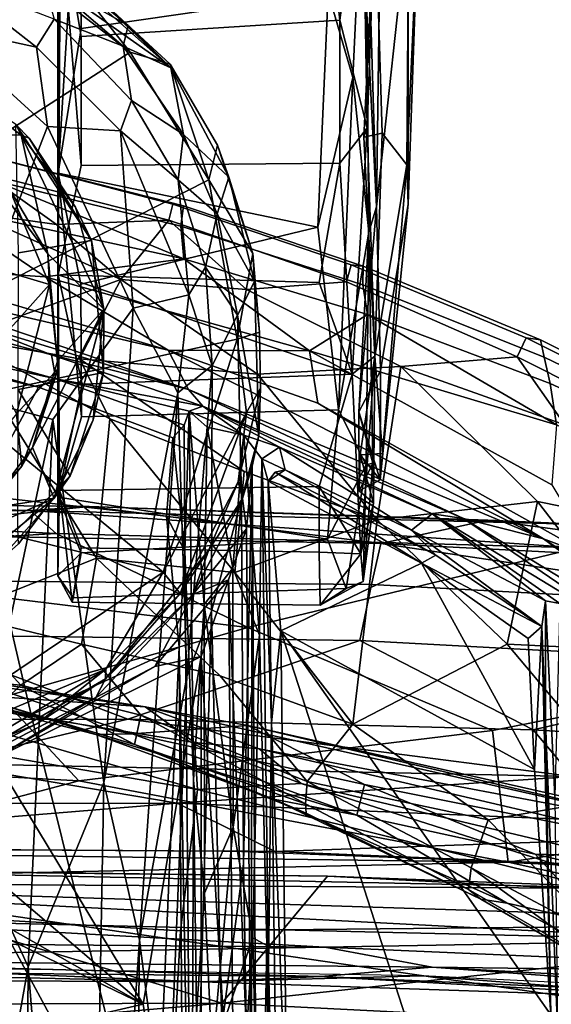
# Model space of a CAD drawing. Header units: millimetres. Extents: x -320 to 320, y -487 to 330.
# Tile 136 of 188: x 9 to 32, y 252 to 295. Entities that reach past the tile are written whole.
import ezdxf

# ---------------------------------------------------------------- set-up
doc = ezdxf.new("R2010")
doc.units = ezdxf.units.MM
doc.layers.add('Layer 01', color=7, linetype='Continuous', true_color=0x000000)

msp = doc.modelspace()

# ---------------------------------------------------------------- linework, layer by layer
at = {"layer": 'Layer 01'}
for points in [[(10.498, 270.682, 25.891), (10.519, 283.634, 55.384), (10.5, 317.166, 53.162)], [(10.498, 270.682, 25.891), (10.5, 317.166, 53.162), (10.518, 274.079, 14.173)], [(10.5, 317.166, 53.162), (10.5, 302.896, 1.084), (10.506, 288.006, 2.307), (10.518, 274.079, 14.173)], [(10.519, 283.634, 55.384), (10.613, 299.214, 59.915), (10.5, 317.166, 53.162)], [(11.402, 302.543, 0.038), (10.506, 288.006, 2.307), (10.5, 302.896, 1.084)], [(10.613, 299.214, 59.915), (11.5, 293.882, 59.468), (22.626, 294.591, 59.53), (21.665, 303.092, 59.906)], [(22.626, 294.591, 59.53), (23.603, 301.874, 58.991), (21.665, 303.092, 59.906)], [(23.183, 292.117, 1.496), (22.125, 295.775, 0.078), (23.704, 303.051, 0.881)], [(23.704, 303.051, 0.881), (23.872, 285.475, 5.616), (23.183, 292.117, 1.496)], [(23.693, 296.926, 5.24), (24.202, 286.559, 8.326), (23.704, 303.051, 0.881)], [(23.704, 303.051, 0.881), (24.202, 286.559, 8.326), (23.872, 285.475, 5.616)], [(11.402, 302.543, 0.038), (11.5, 294.224, 0.466), (10.506, 288.006, 2.307)], [(11.402, 302.543, 0.038), (22.125, 295.775, 0.078), (11.5, 294.224, 0.466)], [(25.614, 302.138, 43.525), (24.144, 299.587, 55.024), (24.448, 289.724, 52.584), (25.512, 288.358, 38.668)], [(25.614, 302.138, 43.525), (25.512, 288.358, 38.668), (26.006, 299.477, 29.189)], [(23.801, 289.955, 56.283), (23.603, 301.874, 58.991), (22.626, 294.591, 59.53)], [(23.801, 289.955, 56.283), (24.144, 299.587, 55.024), (23.603, 301.874, 58.991)], [(13.61, 293.205, 66.499), (3.6, 286.763, 66.499), (0.538, 299.465, 66.501), (8.281, 297.332, 66.492)], [(24.144, 299.587, 55.024), (23.801, 289.955, 56.283), (23.657, 289.559, 52.753)], [(24.448, 289.724, 52.584), (24.144, 299.587, 55.024), (23.657, 289.559, 52.753)], [(26.006, 299.477, 29.189), (25.512, 288.358, 38.668), (25.56, 286.68, 23.771)], [(26.006, 299.477, 29.189), (25.56, 286.68, 23.771), (25.57, 299.07, 15.766)], [(10.645, 296.737, 72.248), (15.363, 292.53, 70.351), (5.954, 299.169, 69.459)], [(10.441, 297.22, 67.396), (5.954, 299.169, 69.459), (15.363, 292.53, 70.351)], [(11.5, 288.333, 57.843), (10.613, 299.214, 59.915), (10.519, 283.634, 55.384)], [(11.5, 288.333, 57.843), (11.5, 293.882, 59.468), (10.613, 299.214, 59.915)], [(24.202, 286.559, 8.326), (25.57, 299.07, 15.766), (25.56, 286.68, 23.771), (24.379, 279.501, 15.605)], [(25.57, 299.07, 15.766), (24.202, 286.559, 8.326), (24.367, 298.225, 5.37)], [(23.693, 296.926, 5.24), (24.367, 298.225, 5.37), (24.202, 286.559, 8.326)], [(13.61, 293.205, 66.499), (8.281, 297.332, 66.492), (10.441, 297.22, 67.396)], [(13.61, 293.205, 66.499), (10.441, 297.22, 67.396), (15.325, 292.69, 67.549)], [(10.441, 297.22, 67.396), (15.363, 292.53, 70.351), (15.325, 292.69, 67.549)], [(13.516, 294.353, 72.789), (10.645, 296.737, 72.248), (9.836, 296.443, 82.09)], [(10.34, 294.623, 93.27), (13.306, 293.462, 83.581), (9.836, 296.443, 82.09)], [(13.516, 294.353, 72.789), (9.836, 296.443, 82.09), (13.306, 293.462, 83.581)], [(13.516, 294.353, 72.789), (15.363, 292.53, 70.351), (10.645, 296.737, 72.248)], [(5.274, 294.354, 97.167), (9.586, 293.43, 95.969), (5.829, 296.363, 94.944)], [(9.586, 293.43, 95.969), (10.34, 294.623, 93.27), (5.829, 296.363, 94.944)], [(10.506, 288.006, 2.307), (11.5, 294.224, 0.466), (22.125, 295.775, 0.078), (21.684, 285.684, 3.207)], [(23.183, 292.117, 1.496), (21.684, 285.684, 3.207), (22.125, 295.775, 0.078)], [(5.653, 278.641, 102.805), (10.051, 290.018, 97.568), (5.274, 294.354, 97.167)], [(9.586, 293.43, 95.969), (5.274, 294.354, 97.167), (10.051, 290.018, 97.568)], [(13.193, 289.822, 96.063), (13.673, 291.137, 93.362), (10.34, 294.623, 93.27), (9.586, 293.43, 95.969)], [(10.34, 294.623, 93.27), (13.673, 291.137, 93.362), (13.306, 293.462, 83.581)], [(11.5, 293.882, 59.468), (11.5, 288.333, 57.843), (22.62, 288.437, 57.855), (22.626, 294.591, 59.53)], [(15.363, 292.53, 70.351), (13.516, 294.353, 72.789), (13.306, 293.462, 83.581)], [(23.801, 289.955, 56.283), (22.626, 294.591, 59.53), (22.62, 288.437, 57.855)], [(15.363, 292.53, 70.351), (13.306, 293.462, 83.581), (15.898, 289.665, 85.274)], [(15.898, 289.665, 85.274), (13.306, 293.462, 83.581), (13.673, 291.137, 93.362)], [(16.988, 287.716, 66.498), (6.426, 282.376, 66.499), (3.6, 286.763, 66.499), (13.61, 293.205, 66.499)], [(10.051, 290.018, 97.568), (13.193, 289.822, 96.063), (9.586, 293.43, 95.969)], [(15.325, 292.69, 67.549), (16.988, 287.716, 66.498), (13.61, 293.205, 66.499)], [(15.325, 292.69, 67.549), (17.37, 289.21, 67.504), (16.988, 287.716, 66.498)], [(17.847, 287.831, 72.472), (17.37, 289.21, 67.504), (15.325, 292.69, 67.549), (15.363, 292.53, 70.351)], [(17.847, 287.831, 72.472), (15.363, 292.53, 70.351), (15.898, 289.665, 85.274)], [(8.922, 289.645, 62.916), (8.686, 290.101, 59.396), (5.688, 292.119, 62.919)], [(8.922, 289.645, 62.916), (5.688, 292.119, 62.919), (6.22, 289.679, 62.998)], [(23.183, 292.117, 1.496), (22.566, 277.828, 9.117), (21.684, 285.684, 3.207)], [(23.872, 285.475, 5.616), (22.566, 277.828, 9.117), (23.183, 292.117, 1.496)], [(13.193, 289.822, 96.063), (15.67, 287.725, 93.644), (13.673, 291.137, 93.362)], [(13.673, 291.137, 93.362), (15.67, 287.725, 93.644), (15.898, 289.665, 85.274)], [(8.686, 290.101, 59.396), (8.922, 289.645, 62.916), (9.272, 289.509, 59.695)], [(11.941, 285.112, 57.594), (8.686, 290.101, 59.396), (9.272, 289.509, 59.695)], [(11.941, 285.112, 57.594), (8.8, 284.585, 57.175), (8.686, 290.101, 59.396)], [(10.29, 277.41, 101.775), (13.744, 282.197, 98.764), (10.051, 290.018, 97.568), (5.653, 278.641, 102.805)], [(10.062, 284.537, 63.014), (8.922, 289.645, 62.916), (6.22, 289.679, 62.998)], [(10.062, 284.537, 63.014), (6.22, 289.679, 62.998), (8.408, 287.341, 60.822)], [(8.922, 289.645, 62.916), (11.256, 286.544, 62.469), (9.272, 289.509, 59.695)], [(8.922, 289.645, 62.916), (10.062, 284.537, 63.014), (12.483, 282.162, 62.955)], [(11.256, 286.544, 62.469), (8.922, 289.645, 62.916), (12.483, 282.162, 62.955)], [(13.193, 289.822, 96.063), (10.051, 290.018, 97.568), (13.744, 282.197, 98.764)], [(16.129, 282.768, 96.682), (15.67, 287.725, 93.644), (13.193, 289.822, 96.063)], [(13.744, 282.197, 98.764), (16.129, 282.768, 96.682), (13.193, 289.822, 96.063)], [(15.67, 287.725, 93.644), (17.352, 286.257, 85.519), (15.898, 289.665, 85.274)], [(17.847, 287.831, 72.472), (15.898, 289.665, 85.274), (17.352, 286.257, 85.519)], [(23.801, 289.955, 56.283), (22.62, 288.437, 57.855), (23.152, 279.364, 52.005)], [(23.152, 279.364, 52.005), (24.134, 280.136, 46.262), (23.801, 289.955, 56.283)], [(23.657, 289.559, 52.753), (23.801, 289.955, 56.283), (24.134, 280.136, 46.262)], [(24.134, 280.136, 46.262), (24.448, 289.724, 52.584), (23.657, 289.559, 52.753)], [(25.512, 288.358, 38.668), (24.448, 289.724, 52.584), (24.134, 280.136, 46.262)], [(9.272, 289.509, 59.695), (11.256, 286.544, 62.469), (11.941, 285.112, 57.594)], [(17.37, 289.21, 67.504), (18.878, 284.546, 67.076), (16.988, 287.716, 66.498)], [(18.878, 284.546, 67.076), (17.37, 289.21, 67.504), (17.847, 287.831, 72.472)], [(7.328, 288.004, 354.818), (15.269, 285.981, 354.847), (15.448, 286.668, 346.74), (7.549, 288.721, 346.271)], [(7.549, 288.721, 346.271), (15.448, 286.668, 346.74), (15.903, 286.599, 337.755), (7.669, 288.69, 336.836)], [(7.669, 288.69, 336.836), (15.903, 286.599, 337.755), (15.785, 285.722, 331.271), (7.741, 287.687, 330.593)], [(11.5, 288.333, 57.843), (10.519, 283.634, 55.384), (21.743, 283.306, 55.253), (22.62, 288.437, 57.855)], [(23.152, 279.364, 52.005), (22.62, 288.437, 57.855), (21.743, 283.306, 55.253)], [(10.448, 285.804, 367.289), (7.328, 288.004, 354.818), (6.774, 286.318, 369.504)], [(15.269, 285.981, 354.847), (7.328, 288.004, 354.818), (10.448, 285.804, 367.289)], [(10.506, 288.006, 2.307), (11.485, 283.229, 4.674), (11.516, 277.532, 9.514)], [(11.516, 277.532, 9.514), (10.518, 274.079, 14.173), (10.506, 288.006, 2.307)], [(21.684, 285.684, 3.207), (11.485, 283.229, 4.674), (10.506, 288.006, 2.307)], [(24.456, 275.956, 37.294), (25.512, 288.358, 38.668), (24.134, 280.136, 46.262)], [(24.456, 275.956, 37.294), (24.358, 274.821, 26.383), (25.56, 286.68, 23.771), (25.512, 288.358, 38.668)], [(15.919, 284.318, 327.061), (5.491, 286.576, 325.904), (7.741, 287.687, 330.593)], [(6.048, 278.21, 66.499), (6.426, 282.376, 66.499), (16.988, 287.716, 66.498), (18.214, 280.87, 66.5)], [(15.919, 284.318, 327.061), (7.741, 287.687, 330.593), (15.785, 285.722, 331.271)], [(16.129, 282.768, 96.682), (16.85, 283.959, 93.971), (15.67, 287.725, 93.644)], [(15.67, 287.725, 93.644), (16.85, 283.959, 93.971), (17.352, 286.257, 85.519)], [(18.878, 284.546, 67.076), (18.214, 280.87, 66.5), (16.988, 287.716, 66.498)], [(18.954, 283.349, 73.953), (17.847, 287.831, 72.472), (17.352, 286.257, 85.519)], [(18.878, 284.546, 67.076), (17.847, 287.831, 72.472), (18.954, 283.349, 73.953)], [(8.408, 287.341, 60.822), (6.76, 284.219, 59.351), (10.143, 283.22, 58.932)], [(8.408, 287.341, 60.822), (10.143, 283.22, 58.932), (10.062, 284.537, 63.014)], [(25.56, 286.68, 23.771), (24.358, 274.821, 26.383), (24.379, 279.501, 15.605)], [(9.957, 283.547, 322.848), (2.913, 284.027, 321.479), (5.491, 286.576, 325.904)], [(9.957, 283.547, 322.848), (5.491, 286.576, 325.904), (15.919, 284.318, 327.061)], [(13.213, 283.438, 379.845), (6.774, 286.318, 369.504), (6.281, 280.928, 413.057)], [(13.213, 283.438, 379.845), (10.448, 285.804, 367.289), (6.774, 286.318, 369.504)], [(12.483, 282.162, 62.955), (11.941, 285.112, 57.594), (11.256, 286.544, 62.469)], [(15.269, 285.981, 354.847), (22.907, 283.338, 355.67), (23.107, 284.071, 347.227), (15.448, 286.668, 346.74)], [(15.448, 286.668, 346.74), (23.107, 284.071, 347.227), (23.624, 284.003, 338.562), (15.903, 286.599, 337.755)], [(15.903, 286.599, 337.755), (23.624, 284.003, 338.562), (23.621, 283.203, 332.238), (15.785, 285.722, 331.271)], [(16.85, 283.959, 93.971), (18.222, 281.897, 85.855), (17.352, 286.257, 85.519)], [(18.954, 283.349, 73.953), (17.352, 286.257, 85.519), (18.222, 281.897, 85.855)], [(24.202, 286.559, 8.326), (23.443, 277.74, 17.819), (23.872, 285.475, 5.616)], [(23.443, 277.74, 17.819), (24.202, 286.559, 8.326), (24.379, 279.501, 15.605)], [(15.269, 285.981, 354.847), (10.448, 285.804, 367.289), (13.213, 283.438, 379.845)], [(18.608, 283, 370.245), (15.269, 285.981, 354.847), (13.213, 283.438, 379.845)], [(22.907, 283.338, 355.67), (15.269, 285.981, 354.847), (18.608, 283, 370.245)], [(11.485, 283.229, 4.674), (21.684, 285.684, 3.207), (22.566, 277.828, 9.117), (11.516, 277.532, 9.514)], [(15.785, 285.722, 331.271), (23.621, 283.203, 332.238), (23.811, 281.922, 328.137), (15.919, 284.318, 327.061)], [(22.566, 277.828, 9.117), (23.872, 285.475, 5.616), (23.752, 275.457, 14.727)], [(24.046, 275.532, 20.74), (23.872, 285.475, 5.616), (23.443, 277.74, 17.819)], [(23.752, 275.457, 14.727), (23.872, 285.475, 5.616), (24.046, 275.532, 20.74)], [(11.941, 285.112, 57.594), (12.469, 279.436, 53.88), (8.786, 278.699, 53.126), (8.8, 284.585, 57.175)], [(11.941, 285.112, 57.594), (12.483, 282.162, 62.955), (12.469, 279.436, 53.88)], [(6.76, 284.219, 59.351), (7.375, 280.138, 56.794), (10.143, 283.22, 58.932)], [(15.919, 284.318, 327.061), (21.328, 280.372, 323.292), (9.957, 283.547, 322.848)], [(12.483, 282.162, 62.955), (10.062, 284.537, 63.014), (10.484, 279.919, 62.998)], [(10.517, 279.6, 57.383), (10.484, 279.919, 62.998), (10.062, 284.537, 63.014), (10.143, 283.22, 58.932)], [(15.919, 284.318, 327.061), (23.811, 281.922, 328.137), (21.328, 280.372, 323.292)], [(19.176, 281.175, 67.608), (18.214, 280.87, 66.5), (18.878, 284.546, 67.076)], [(18.954, 283.349, 73.953), (19.176, 281.175, 67.608), (18.878, 284.546, 67.076)], [(15.237, 280.395, 320.892), (2.306, 283.396, 321.165), (2.913, 284.027, 321.479)], [(15.237, 280.395, 320.892), (2.913, 284.027, 321.479), (9.957, 283.547, 322.848)], [(16.85, 283.959, 93.971), (16.129, 282.768, 96.682), (17.134, 279.742, 94.609)], [(17.134, 279.742, 94.609), (18.222, 281.897, 85.855), (16.85, 283.959, 93.971)], [(22.907, 283.338, 355.67), (30.258, 280.113, 357.221), (30.635, 280.93, 347.801), (23.107, 284.071, 347.227)], [(23.107, 284.071, 347.227), (30.635, 280.93, 347.801), (31.25, 280.84, 339.622), (23.624, 284.003, 338.562)], [(23.624, 284.003, 338.562), (31.25, 280.84, 339.622), (31.41, 280.1, 333.568), (23.621, 283.203, 332.238)], [(2.306, 283.396, 321.165), (15.237, 280.395, 320.892), (16.122, 278.699, 320.817)], [(16.122, 278.699, 320.817), (6.748, 281.562, 321.446), (2.306, 283.396, 321.165)], [(13.213, 283.438, 379.845), (6.281, 280.928, 413.057), (11.428, 280.026, 410.667)], [(15.237, 280.395, 320.892), (9.957, 283.547, 322.848), (21.328, 280.372, 323.292)], [(10.519, 283.634, 55.384), (10.498, 270.682, 25.891), (10.565, 274.363, 46.3)], [(11.548, 278.931, 51.946), (10.519, 283.634, 55.384), (10.565, 274.363, 46.3)], [(23.152, 279.364, 52.005), (21.743, 283.306, 55.253), (10.519, 283.634, 55.384)], [(23.152, 279.364, 52.005), (10.519, 283.634, 55.384), (11.548, 278.931, 51.946)], [(19.089, 279.362, 395.952), (13.213, 283.438, 379.845), (11.428, 280.026, 410.667)], [(19.089, 279.362, 395.952), (25.254, 279.699, 375.89), (18.608, 283, 370.245), (13.213, 283.438, 379.845)], [(18.222, 281.897, 85.855), (19.143, 276.725, 75.163), (18.954, 283.349, 73.953)], [(25.254, 279.699, 375.89), (30.258, 280.113, 357.221), (22.907, 283.338, 355.67), (18.608, 283, 370.245)], [(19.143, 276.725, 75.163), (19.21, 278.765, 67.32), (19.176, 281.175, 67.608), (18.954, 283.349, 73.953)], [(10.143, 283.22, 58.932), (7.375, 280.138, 56.794), (8.715, 277.66, 54.788)], [(8.715, 277.66, 54.788), (10.517, 279.6, 57.383), (10.143, 283.22, 58.932)], [(23.621, 283.203, 332.238), (31.41, 280.1, 333.568), (31.677, 278.954, 329.642), (23.811, 281.922, 328.137)], [(15.654, 278.561, 98.184), (16.129, 282.768, 96.682), (13.744, 282.197, 98.764)], [(16.129, 282.768, 96.682), (15.654, 278.561, 98.184), (17.134, 279.742, 94.609)], [(12.483, 282.162, 62.955), (9.413, 276.206, 63.001), (10.345, 274.024, 62.933)], [(10.484, 279.919, 62.998), (9.413, 276.206, 63.001), (12.483, 282.162, 62.955)], [(13.744, 282.197, 98.764), (10.29, 277.41, 101.775), (12.477, 261.797, 105.469)], [(12.02, 277.401, 62.451), (12.483, 282.162, 62.955), (10.345, 274.024, 62.933)], [(12.483, 282.162, 62.955), (12.02, 277.401, 62.451), (12.469, 279.436, 53.88)], [(12.477, 261.797, 105.469), (15.654, 278.561, 98.184), (13.744, 282.197, 98.764)], [(17.103, 269.172, 93.593), (18.4, 273.979, 84.243), (18.222, 281.897, 85.855), (17.134, 279.742, 94.609)], [(19.143, 276.725, 75.163), (18.222, 281.897, 85.855), (18.4, 273.979, 84.243)], [(31.947, 277.187, 325.999), (21.328, 280.372, 323.292), (23.811, 281.922, 328.137)], [(31.947, 277.187, 325.999), (23.811, 281.922, 328.137), (31.677, 278.954, 329.642)], [(1.809, 281.045, 341.13), (2.522, 281.345, 340.609), (10.411, 279.167, 339.992)], [(5.083, 281.583, 322.343), (10.219, 280.191, 322.178), (10.411, 279.167, 339.992), (2.522, 281.345, 340.609)], [(5.083, 281.583, 322.343), (6.748, 281.562, 321.446), (10.219, 280.191, 322.178)], [(16.122, 278.699, 320.817), (10.219, 280.191, 322.178), (6.748, 281.562, 321.446)], [(19.176, 281.175, 67.608), (19.21, 278.765, 67.32), (18.619, 277.72, 66.568), (18.214, 280.87, 66.5)], [(2.245, 280.546, 341.056), (1.809, 281.045, 341.13), (9.662, 278.799, 340.428)], [(10.411, 279.167, 339.992), (9.662, 278.799, 340.428), (1.809, 281.045, 341.13)], [(15.032, 270.849, 66.497), (6.048, 278.21, 66.499), (18.214, 280.87, 66.5)], [(12.162, 271.456, 475.652), (6.281, 280.928, 413.057), (6.098, 269.049, 507.871)], [(12.162, 271.456, 475.652), (12.733, 277.44, 427.605), (6.281, 280.928, 413.057)], [(11.428, 280.026, 410.667), (6.281, 280.928, 413.057), (12.733, 277.44, 427.605)], [(15.032, 270.849, 66.497), (18.214, 280.87, 66.5), (18.619, 277.72, 66.568)], [(30.258, 280.113, 357.221), (39.071, 275.68, 357.681), (37.814, 277.333, 348.49), (30.635, 280.93, 347.801)], [(30.635, 280.93, 347.801), (37.814, 277.333, 348.49), (38.581, 277.182, 340.832), (31.25, 280.84, 339.622)], [(31.25, 280.84, 339.622), (38.581, 277.182, 340.832), (39.013, 276.433, 335.232), (31.41, 280.1, 333.568)], [(9.662, 278.799, 340.428), (7.138, 274.137, 337.611), (2.255, 275.975, 338.212), (2.245, 280.546, 341.056)], [(21.677, 278.108, 320.846), (15.237, 280.395, 320.892), (21.328, 280.372, 323.292)], [(16.122, 278.699, 320.817), (15.237, 280.395, 320.892), (31.384, 272.282, 319.461)], [(31.384, 272.282, 319.461), (15.237, 280.395, 320.892), (21.677, 278.108, 320.846)], [(31.947, 277.187, 325.999), (31.737, 274.607, 322.058), (21.328, 280.372, 323.292)], [(21.328, 280.372, 323.292), (31.737, 274.607, 322.058), (33.629, 271.439, 319.479), (21.677, 278.108, 320.846)], [(9.413, 276.206, 63.001), (10.484, 279.919, 62.998), (10.517, 279.6, 57.383)], [(10.411, 279.167, 339.992), (10.219, 280.191, 322.178), (16.733, 277.986, 321.783)], [(16.733, 277.986, 321.783), (10.219, 280.191, 322.178), (16.122, 278.699, 320.817)], [(18.518, 275.179, 428.974), (11.428, 280.026, 410.667), (12.733, 277.44, 427.605)], [(18.518, 275.179, 428.974), (24.236, 273.102, 426.109), (19.089, 279.362, 395.952), (11.428, 280.026, 410.667)], [(23.152, 279.364, 52.005), (23.53, 271.637, 38.639), (24.134, 280.136, 46.262)], [(24.134, 280.136, 46.262), (24.07, 273.809, 32.864), (23.505, 275.893, 37.908)], [(24.456, 275.956, 37.294), (24.134, 280.136, 46.262), (23.505, 275.893, 37.908)], [(23.53, 271.637, 38.639), (24.07, 273.809, 32.864), (24.134, 280.136, 46.262)], [(30.258, 280.113, 357.221), (25.254, 279.699, 375.89), (32.295, 277.182, 371.106)], [(39.071, 275.68, 357.681), (30.258, 280.113, 357.221), (32.295, 277.182, 371.106)], [(31.41, 280.1, 333.568), (39.013, 276.433, 335.232), (39.339, 275.438, 331.549), (31.677, 278.954, 329.642)], [(10.517, 279.6, 57.383), (8.715, 277.66, 54.788), (8.949, 275.4, 54.008)], [(9.413, 276.206, 63.001), (10.517, 279.6, 57.383), (8.949, 275.4, 54.008)], [(15.654, 278.561, 98.184), (16.044, 266.355, 99.561), (17.134, 279.742, 94.609)], [(16.044, 266.355, 99.561), (17.103, 269.172, 93.593), (17.134, 279.742, 94.609)], [(25.254, 279.699, 375.89), (19.089, 279.362, 395.952), (24.236, 273.102, 426.109)], [(24.379, 279.501, 15.605), (24.358, 274.821, 26.383), (23.443, 277.74, 17.819)], [(31.133, 273.893, 397.085), (25.254, 279.699, 375.89), (24.236, 273.102, 426.109)], [(31.133, 273.893, 397.085), (37.349, 272.63, 383.22), (32.295, 277.182, 371.106), (25.254, 279.699, 375.89)], [(11.028, 274.996, 49.53), (8.786, 278.699, 53.126), (12.469, 279.436, 53.88)], [(9.662, 278.799, 340.428), (10.411, 279.167, 339.992), (15.937, 277.175, 339.521), (15.446, 276.617, 339.967)], [(10.411, 279.167, 339.992), (16.733, 277.986, 321.783), (16.147, 277.767, 328.002)], [(10.411, 279.167, 339.992), (16.147, 277.767, 328.002), (15.937, 277.175, 339.521)], [(11.548, 278.931, 51.946), (10.565, 274.363, 46.3), (21.743, 274.536, 46.636), (23.152, 279.364, 52.005)], [(12.02, 277.401, 62.451), (11.028, 274.996, 49.53), (12.469, 279.436, 53.88)], [(23.152, 279.364, 52.005), (21.743, 274.536, 46.636), (23.53, 271.637, 38.639)], [(10.29, 277.41, 101.775), (5.653, 278.641, 102.805), (6.531, 259.798, 108.382)], [(9.662, 278.799, 340.428), (15.446, 276.617, 339.967), (15.175, 273.253, 338.068), (7.138, 274.137, 337.611)], [(11.028, 274.996, 49.53), (8.783, 272.713, 45.823), (8.786, 278.699, 53.126)], [(16.122, 278.699, 320.817), (27.943, 273.158, 320.096), (16.733, 277.986, 321.783)], [(16.122, 278.699, 320.817), (31.384, 272.282, 319.461), (27.943, 273.158, 320.096)], [(19.21, 278.765, 67.32), (18.255, 274.727, 67.666), (18.619, 277.72, 66.568)], [(19.21, 278.765, 67.32), (19.143, 276.725, 75.163), (18.437, 274.017, 77.11), (18.255, 274.727, 67.666)], [(31.677, 278.954, 329.642), (39.339, 275.438, 331.549), (39.511, 273.345, 326.499), (31.947, 277.187, 325.999)], [(15.032, 270.849, 66.497), (1.332, 274.176, 66.497), (6.048, 278.21, 66.499)], [(12.477, 261.797, 105.469), (14.015, 255.019, 106.112), (15.654, 278.561, 98.184)], [(15.654, 278.561, 98.184), (14.015, 255.019, 106.112), (16.044, 266.355, 99.561)], [(10.518, 274.079, 14.173), (11.516, 277.532, 9.514), (22.566, 277.828, 9.117), (22.098, 272.265, 16.992)], [(18.498, 276.74, 325.331), (16.147, 277.767, 328.002), (16.733, 277.986, 321.783)], [(16.733, 277.986, 321.783), (20.028, 276.218, 326.552), (18.498, 276.74, 325.331)], [(20.028, 276.218, 326.552), (16.733, 277.986, 321.783), (26.602, 273.362, 321.073)], [(26.602, 273.362, 321.073), (16.733, 277.986, 321.783), (27.943, 273.158, 320.096)], [(33.629, 271.439, 319.479), (31.384, 272.282, 319.461), (21.677, 278.108, 320.846)], [(22.098, 272.265, 16.992), (22.566, 277.828, 9.117), (23.752, 275.457, 14.727)], [(8.715, 277.66, 54.788), (5.871, 274.164, 51.185), (6.921, 273.114, 51.467), (8.949, 275.4, 54.008)], [(9.223, 253.872, 109.182), (10.29, 277.41, 101.775), (6.531, 259.798, 108.382)], [(12.477, 261.797, 105.469), (10.29, 277.41, 101.775), (9.223, 253.872, 109.182)], [(12.02, 277.401, 62.451), (10.345, 274.024, 62.933), (11.028, 274.996, 49.53)], [(18.112, 270.838, 462.906), (12.733, 277.44, 427.605), (12.162, 271.456, 475.652)], [(18.518, 275.179, 428.974), (12.733, 277.44, 427.605), (18.112, 270.838, 462.906)], [(15.761, 269.923, 66.998), (15.032, 270.849, 66.497), (18.619, 277.72, 66.568)], [(15.761, 269.923, 66.998), (18.619, 277.72, 66.568), (18.255, 274.727, 67.666)], [(15.937, 277.175, 339.521), (16.147, 277.767, 328.002), (15.957, 271.751, 337.036)], [(16.147, 277.767, 328.002), (16.333, 261.897, 315.528), (15.957, 271.751, 337.036)], [(16.147, 277.767, 328.002), (18.498, 276.74, 325.331), (16.921, 277.081, 325.967)], [(16.791, 269.45, 319.269), (16.147, 277.767, 328.002), (16.921, 277.081, 325.967)], [(16.147, 277.767, 328.002), (16.791, 269.45, 319.269), (16.333, 261.897, 315.528)], [(24.046, 275.532, 20.74), (23.443, 277.74, 17.819), (23.45, 274.343, 28.627)], [(23.45, 274.343, 28.627), (23.443, 277.74, 17.819), (24.358, 274.821, 26.383)], [(15.957, 271.751, 337.036), (15.446, 276.617, 339.967), (15.937, 277.175, 339.521)], [(18.023, 271.015, 320.166), (16.791, 269.45, 319.269), (16.921, 277.081, 325.967)], [(18.023, 271.015, 320.166), (16.921, 277.081, 325.967), (18.498, 276.74, 325.331)], [(15.446, 276.617, 339.967), (15.957, 271.751, 337.036), (15.175, 273.253, 338.068)], [(18.498, 276.74, 325.331), (19.168, 268.14, 318.786), (18.023, 271.015, 320.166)], [(18.861, 275.407, 79.232), (19.143, 276.725, 75.163), (18.4, 273.979, 84.243)], [(19.143, 276.725, 75.163), (18.861, 275.407, 79.232), (18.437, 274.017, 77.11)], [(20.028, 276.218, 326.552), (19.27, 275.725, 326.435), (18.498, 276.74, 325.331)], [(18.498, 276.74, 325.331), (19.27, 275.725, 326.435), (19.168, 268.14, 318.786)], [(7.425, 273.575, 62.999), (10.345, 274.024, 62.933), (9.413, 276.206, 63.001)], [(9.413, 276.206, 63.001), (8.949, 275.4, 54.008), (7.425, 273.575, 62.999)], [(20.278, 275.252, 339.221), (19.27, 275.725, 326.435), (20.028, 276.218, 326.552)], [(25.701, 272.657, 334.187), (20.278, 275.252, 339.221), (20.028, 276.218, 326.552)], [(25.701, 272.657, 334.187), (20.028, 276.218, 326.552), (26.602, 273.362, 321.073)], [(19.27, 275.725, 326.435), (19.556, 253.895, 315.472), (19.485, 254.794, 311.595), (19.168, 268.14, 318.786)], [(19.27, 275.725, 326.435), (20.278, 275.252, 339.221), (19.544, 274.761, 339.491)], [(19.68, 264.367, 334.513), (19.556, 253.895, 315.472), (19.27, 275.725, 326.435)], [(19.68, 264.367, 334.513), (19.27, 275.725, 326.435), (19.544, 274.761, 339.491)], [(24.07, 273.809, 32.864), (23.45, 274.343, 28.627), (23.505, 275.893, 37.908)], [(23.505, 275.893, 37.908), (23.45, 274.343, 28.627), (24.358, 274.821, 26.383)], [(23.505, 275.893, 37.908), (24.358, 274.821, 26.383), (24.456, 275.956, 37.294)], [(8.949, 275.4, 54.008), (6.921, 273.114, 51.467), (7.425, 273.575, 62.999)], [(18.861, 275.407, 79.232), (18.4, 273.979, 84.243), (18.478, 258.309, 86.156)], [(18.861, 275.407, 79.232), (18.612, 272.715, 78.564), (18.437, 274.017, 77.11)], [(18.478, 258.309, 86.156), (19.211, 215.792, 90.416), (18.861, 275.407, 79.232)], [(18.612, 272.715, 78.564), (18.861, 275.407, 79.232), (18.809, 245.805, 83.995)], [(18.861, 275.407, 79.232), (19.211, 215.792, 90.416), (18.809, 245.805, 83.995)], [(19.838, 275.142, 339.64), (19.544, 274.761, 339.491), (20.278, 275.252, 339.221)], [(26.755, 271.577, 338.77), (19.838, 275.142, 339.64), (20.278, 275.252, 339.221)], [(20.278, 275.252, 339.221), (25.701, 272.657, 334.187), (26.755, 271.577, 338.77)], [(22.098, 272.265, 16.992), (23.752, 275.457, 14.727), (22.905, 270.144, 24.206)], [(23.752, 275.457, 14.727), (23.631, 270.451, 28.939), (22.905, 270.144, 24.206)], [(24.07, 273.809, 32.864), (24.046, 275.532, 20.74), (23.45, 274.343, 28.627)], [(23.631, 270.451, 28.939), (23.752, 275.457, 14.727), (24.046, 275.532, 20.74)], [(24.07, 273.809, 32.864), (23.631, 270.451, 28.939), (24.046, 275.532, 20.74)], [(8.809, 272.061, 46.14), (11.028, 274.996, 49.53), (10.345, 274.024, 62.933), (7.837, 271.209, 62.391)], [(11.028, 274.996, 49.53), (8.809, 272.061, 46.14), (8.783, 272.713, 45.823)], [(24.236, 273.102, 426.109), (18.518, 275.179, 428.974), (18.112, 270.838, 462.906)], [(26.136, 271.234, 339.005), (19.544, 274.761, 339.491), (19.838, 275.142, 339.64)], [(26.755, 271.577, 338.77), (26.136, 271.234, 339.005), (19.838, 275.142, 339.64)], [(10.565, 274.363, 46.3), (11.495, 271.889, 41.934), (21.743, 271.705, 41.287), (21.743, 274.536, 46.636)], [(16.997, 271.813, 69.087), (15.761, 269.923, 66.998), (18.255, 274.727, 67.666)], [(18.255, 274.727, 67.666), (18.437, 274.017, 77.11), (16.997, 271.813, 69.087)], [(26.136, 271.234, 339.005), (20.082, 268.329, 336.529), (19.544, 274.761, 339.491)], [(19.68, 264.367, 334.513), (19.544, 274.761, 339.491), (20.082, 268.329, 336.529)], [(21.743, 274.536, 46.636), (21.743, 271.705, 41.287), (23.53, 271.637, 38.639)], [(-0.826, 266.774, 66.499), (1.332, 274.176, 66.497), (15.032, 270.849, 66.497), (2.558, 262.444, 66.522)], [(9.346, 264.705, 334.119), (2.319, 266.327, 334.351), (7.138, 274.137, 337.611)], [(4.669, 271.507, 62.998), (4.784, 269.479, 62.904), (10.345, 274.024, 62.933)], [(4.669, 271.507, 62.998), (10.345, 274.024, 62.933), (7.425, 273.575, 62.999)], [(7.837, 271.209, 62.391), (10.345, 274.024, 62.933), (4.784, 269.479, 62.904)], [(15.71, 267.615, 335.684), (9.346, 264.705, 334.119), (7.138, 274.137, 337.611), (15.175, 273.253, 338.068)], [(10.498, 270.682, 25.891), (11.114, 269.55, 33.112), (10.565, 274.363, 46.3)], [(11.5, 271.675, 18.783), (10.498, 270.682, 25.891), (10.518, 274.079, 14.173)], [(22.098, 272.265, 16.992), (11.5, 271.675, 18.783), (10.518, 274.079, 14.173)], [(11.114, 269.55, 33.112), (11.495, 271.889, 41.934), (10.565, 274.363, 46.3)], [(18.437, 274.017, 77.11), (16.307, 269.891, 76.727), (16.997, 271.813, 69.087)], [(18.437, 274.017, 77.11), (18.612, 272.715, 78.564), (16.307, 269.891, 76.727)], [(17.555, 251.308, 93.512), (18.478, 258.309, 86.156), (18.4, 273.979, 84.243), (17.103, 269.172, 93.593)], [(-4.992, 273.849, 840.028), (9.302, 273.499, 838.131), (-6.516, 273.345, 837.613)], [(11.849, 273.677, 840.341), (9.302, 273.499, 838.131), (-4.992, 273.849, 840.028)], [(-4.992, 273.849, 840.028), (0.535, 272.514, 845.933), (11.849, 273.677, 840.341)], [(11.849, 273.677, 840.341), (0.535, 272.514, 845.933), (24.387, 272.081, 845.867)], [(33.221, 272.901, 838.439), (9.302, 273.499, 838.131), (11.849, 273.677, 840.341)], [(33.221, 272.901, 838.439), (11.849, 273.677, 840.341), (28.991, 273.081, 840.828)], [(11.849, 273.677, 840.341), (24.387, 272.081, 845.867), (28.991, 273.081, 840.828)], [(24.07, 273.809, 32.864), (23.53, 271.637, 38.639), (23.631, 270.451, 28.939)], [(31.133, 273.893, 397.085), (24.236, 273.102, 426.109), (29.822, 267.747, 444.298)], [(36.097, 267.443, 421.721), (31.133, 273.893, 397.085), (29.822, 267.747, 444.298)], [(36.097, 267.443, 421.721), (41.275, 264.546, 418.931), (37.349, 272.63, 383.22), (31.133, 273.893, 397.085)], [(10.432, 272.516, 836.3), (-6.516, 273.345, 837.613), (9.302, 273.499, 838.131)], [(-6.429, 271.542, 834.922), (-6.516, 273.345, 837.613), (10.432, 272.516, 836.3)], [(32.862, 271.895, 836.168), (10.432, 272.516, 836.3), (9.302, 273.499, 838.131)], [(33.221, 272.901, 838.439), (32.862, 271.895, 836.168), (9.302, 273.499, 838.131)], [(15.175, 273.253, 338.068), (15.957, 271.751, 337.036), (15.71, 267.615, 335.684)], [(31.471, 269.617, 327.259), (25.701, 272.657, 334.187), (26.602, 273.362, 321.073)], [(31.471, 269.617, 327.259), (26.602, 273.362, 321.073), (32.088, 269.502, 325.477)], [(26.602, 273.362, 321.073), (36.292, 267.468, 319.618), (32.088, 269.502, 325.477)], [(26.602, 273.362, 321.073), (27.943, 273.158, 320.096), (36.292, 267.468, 319.618)], [(27.943, 273.158, 320.096), (31.384, 272.282, 319.461), (41.164, 265.092, 317.633)], [(36.292, 267.468, 319.618), (27.943, 273.158, 320.096), (41.164, 265.092, 317.633)], [(18.612, 272.715, 78.564), (17.833, 270.52, 78.185), (16.307, 269.891, 76.727)], [(18.809, 245.805, 83.995), (17.833, 270.52, 78.185), (18.612, 272.715, 78.564)], [(24.236, 273.102, 426.109), (18.112, 270.838, 462.906), (23.184, 264.307, 493.863)], [(29.822, 267.747, 444.298), (24.236, 273.102, 426.109), (23.184, 264.307, 493.863)], [(28.991, 273.081, 840.828), (24.387, 272.081, 845.867), (43.865, 271.097, 845.583)], [(33.221, 272.901, 838.439), (28.991, 273.081, 840.828), (47.363, 272.049, 840.487)], [(47.363, 272.049, 840.487), (28.991, 273.081, 840.828), (43.865, 271.097, 845.583)], [(10.432, 272.516, 836.3), (18.666, 268.468, 831.159), (-6.429, 271.542, 834.922)], [(0.535, 272.514, 845.933), (2.742, 270.506, 851.009), (23.994, 270.318, 850.566), (24.387, 272.081, 845.867)], [(32.862, 271.895, 836.168), (18.666, 268.468, 831.159), (10.432, 272.516, 836.3)], [(31.308, 268.517, 338.288), (26.755, 271.577, 338.77), (25.701, 272.657, 334.187)], [(31.471, 269.617, 327.259), (31.308, 268.517, 338.288), (25.701, 272.657, 334.187)], [(31.384, 272.282, 319.461), (43.326, 264.504, 317.637), (41.164, 265.092, 317.633)], [(33.629, 271.439, 319.479), (43.326, 264.504, 317.637), (31.384, 272.282, 319.461)], [(11.495, 271.889, 41.934), (11.114, 269.55, 33.112), (21.785, 269.429, 32.989), (21.743, 271.705, 41.287)], [(22.098, 272.265, 16.992), (22.905, 270.144, 24.206), (11.154, 269.746, 25.835), (11.5, 271.675, 18.783)], [(18.666, 268.468, 831.159), (32.862, 271.895, 836.168), (43.391, 266.828, 830.218), (29.194, 264.036, 826.401)], [(43.034, 269.299, 850.462), (24.387, 272.081, 845.867), (23.994, 270.318, 850.566)], [(43.034, 269.299, 850.462), (43.865, 271.097, 845.583), (24.387, 272.081, 845.867)], [(18.666, 268.468, 831.159), (8.075, 265.456, 827.513), (-8.334, 268.2, 830.683), (-6.429, 271.542, 834.922)], [(12.162, 271.456, 475.652), (6.098, 269.049, 507.871), (11.515, 267.746, 506.876)], [(11.5, 271.675, 18.783), (11.154, 269.746, 25.835), (10.498, 270.682, 25.891)], [(17.484, 266.395, 498.503), (12.162, 271.456, 475.652), (11.515, 267.746, 506.876)], [(17.484, 266.395, 498.503), (23.184, 264.307, 493.863), (18.112, 270.838, 462.906), (12.162, 271.456, 475.652)], [(16.307, 269.891, 76.727), (12.55, 266.257, 71.576), (16.997, 271.813, 69.087)], [(15.761, 269.923, 66.998), (16.997, 271.813, 69.087), (12.55, 266.257, 71.576)], [(15.957, 271.751, 337.036), (16.248, 238.382, 324.94), (15.71, 267.615, 335.684)], [(16.333, 261.897, 315.528), (16.248, 238.382, 324.94), (15.957, 271.751, 337.036)], [(21.785, 269.429, 32.989), (23.53, 271.637, 38.639), (21.743, 271.705, 41.287)], [(23.53, 271.637, 38.639), (21.785, 269.429, 32.989), (23.631, 270.451, 28.939)], [(26.755, 271.577, 338.77), (31.308, 268.517, 338.288), (26.136, 271.234, 339.005)], [(18.023, 271.015, 320.166), (18.044, 259.878, 312.758), (16.791, 269.45, 319.269)], [(18.023, 271.015, 320.166), (19.168, 268.14, 318.786), (18.044, 259.878, 312.758)], [(30.994, 262.366, 336.111), (20.082, 268.329, 336.529), (26.136, 271.234, 339.005)], [(30.994, 262.366, 336.111), (26.136, 271.234, 339.005), (30.724, 267.997, 338.547)], [(31.308, 268.517, 338.288), (30.724, 267.997, 338.547), (26.136, 271.234, 339.005)], [(2.558, 262.444, 66.522), (15.032, 270.849, 66.497), (12.566, 266.677, 66.621)], [(11.154, 269.746, 25.835), (11.114, 269.55, 33.112), (10.498, 270.682, 25.891)], [(15.032, 270.849, 66.497), (15.761, 269.923, 66.998), (12.566, 266.677, 66.621)], [(2.742, 270.506, 851.009), (3.916, 268.152, 855.271), (23.481, 267.907, 855.085), (23.994, 270.318, 850.566)], [(17.833, 270.52, 78.185), (16.668, 267.216, 78.631), (14.666, 266.796, 78.372)], [(16.307, 269.891, 76.727), (17.833, 270.52, 78.185), (14.666, 266.796, 78.372)], [(16.668, 267.216, 78.631), (17.833, 270.52, 78.185), (18.096, 243.924, 83.508)], [(18.809, 245.805, 83.995), (18.096, 243.924, 83.508), (17.833, 270.52, 78.185)], [(22.905, 270.144, 24.206), (23.631, 270.451, 28.939), (21.785, 269.429, 32.989)], [(23.994, 270.318, 850.566), (23.481, 267.907, 855.085), (43.093, 266.849, 854.988), (43.034, 269.299, 850.462)], [(21.785, 269.429, 32.989), (11.114, 269.55, 33.112), (11.154, 269.746, 25.835), (22.905, 270.144, 24.206)], [(12.55, 266.257, 71.576), (16.307, 269.891, 76.727), (12.129, 265.46, 77.412)], [(12.129, 265.46, 77.412), (16.307, 269.891, 76.727), (14.666, 266.796, 78.372)], [(15.761, 269.923, 66.998), (12.55, 266.257, 71.576), (12.566, 266.677, 66.621)], [(16.333, 261.897, 315.528), (16.791, 269.45, 319.269), (16.808, 257.036, 311.825)], [(16.808, 257.036, 311.825), (16.791, 269.45, 319.269), (18.044, 259.878, 312.758)], [(31.471, 269.617, 327.259), (31.476, 264.4, 335.993), (31.308, 268.517, 338.288)], [(31.476, 264.4, 335.993), (31.471, 269.617, 327.259), (31.873, 261.2, 318.783), (31.99, 251.27, 330.986)], [(31.873, 261.2, 318.783), (31.471, 269.617, 327.259), (32.088, 269.502, 325.477)], [(8.907, 265.983, 530.068), (11.515, 267.746, 506.876), (6.098, 269.049, 507.871)], [(8.907, 265.983, 530.068), (6.098, 269.049, 507.871), (6.273, 266.225, 534.222)], [(15.203, 245.717, 106.076), (16.409, 244.055, 101.01), (17.103, 269.172, 93.593), (16.044, 266.355, 99.561)], [(17.555, 251.308, 93.512), (17.103, 269.172, 93.593), (16.409, 244.055, 101.01)], [(29.194, 264.036, 826.401), (11.395, 261.871, 823.774), (8.075, 265.456, 827.513), (18.666, 268.468, 831.159)], [(30.724, 267.997, 338.547), (31.308, 268.517, 338.288), (30.994, 262.366, 336.111)], [(30.994, 262.366, 336.111), (31.308, 268.517, 338.288), (31.703, 251.816, 332.097)], [(31.308, 268.517, 338.288), (31.476, 264.4, 335.993), (31.703, 251.816, 332.097)], [(13.513, 264.531, 860.104), (3.916, 268.152, 855.271), (-10.451, 264.493, 860.216)], [(23.481, 267.907, 855.085), (3.916, 268.152, 855.271), (13.513, 264.531, 860.104)], [(18.044, 259.878, 312.758), (19.168, 268.14, 318.786), (18.879, 255.122, 310.62)], [(19.485, 254.794, 311.595), (18.879, 255.122, 310.62), (19.168, 268.14, 318.786)], [(20.369, 245.613, 328.369), (19.68, 264.367, 334.513), (20.082, 268.329, 336.529)], [(20.369, 245.613, 328.369), (20.082, 268.329, 336.529), (26.649, 247.989, 329.883)], [(31.703, 251.816, 332.097), (20.082, 268.329, 336.529), (30.994, 262.366, 336.111)], [(26.649, 247.989, 329.883), (20.082, 268.329, 336.529), (31.703, 251.816, 332.097)], [(8.907, 265.983, 530.068), (14.064, 264.696, 524.772), (11.515, 267.746, 506.876)], [(14.064, 264.696, 524.772), (21.227, 261.851, 520.612), (17.484, 266.395, 498.503), (11.515, 267.746, 506.876)], [(13.513, 264.531, 860.104), (30.939, 264.067, 859.876), (23.481, 267.907, 855.085)], [(29.008, 260.195, 500.917), (35.274, 261.276, 466.776), (29.822, 267.747, 444.298), (23.184, 264.307, 493.863)], [(43.093, 266.849, 854.988), (23.481, 267.907, 855.085), (30.939, 264.067, 859.876)], [(36.097, 267.443, 421.721), (29.822, 267.747, 444.298), (35.274, 261.276, 466.776)], [(7.768, 262.839, 79.5), (16.668, 267.216, 78.631), (14.169, 252.27, 81.566)], [(16.668, 267.216, 78.631), (7.768, 262.839, 79.5), (14.666, 266.796, 78.372)], [(9.346, 264.705, 334.119), (15.71, 267.615, 335.684), (14.651, 243.439, 327.166)], [(14.169, 252.27, 81.566), (16.668, 267.216, 78.631), (16.675, 235.869, 84.607)], [(14.651, 243.439, 327.166), (15.71, 267.615, 335.684), (15.91, 238.783, 325.58)], [(15.91, 238.783, 325.58), (15.71, 267.615, 335.684), (16.248, 238.382, 324.94)], [(18.096, 243.924, 83.508), (16.675, 235.869, 84.607), (16.668, 267.216, 78.631)], [(1.124, 265.962, 570.516), (14.255, 265.053, 570.829), (1.515, 266.804, 568.601)], [(1.515, 266.804, 568.601), (14.255, 265.053, 570.829), (6.591, 266.257, 567.969)], [(12.129, 265.46, 77.412), (14.666, 266.796, 78.372), (7.768, 262.839, 79.5)], [(53.093, 261.948, 825.289), (29.871, 258.374, 820.685), (29.194, 264.036, 826.401), (43.391, 266.828, 830.218)], [(30.939, 264.067, 859.876), (49.968, 262.904, 859.638), (43.093, 266.849, 854.988)], [(12.566, 266.677, 66.621), (6.528, 263.054, 66.813), (2.558, 262.444, 66.522)], [(12.566, 266.677, 66.621), (9.601, 264.324, 67.352), (6.528, 263.054, 66.813)], [(9.601, 264.324, 67.352), (12.566, 266.677, 66.621), (12.55, 266.257, 71.576)], [(15.203, 245.717, 106.076), (16.044, 266.355, 99.561), (14.015, 255.019, 106.112)], [(17.484, 266.395, 498.503), (21.227, 261.851, 520.612), (23.184, 264.307, 493.863)], [(16.37, 263.527, 573.103), (14.255, 265.053, 570.829), (1.124, 265.962, 570.516)], [(16.51, 261.504, 574.043), (16.37, 263.527, 573.103), (1.124, 265.962, 570.516)], [(1.124, 265.962, 570.516), (8.152, 262.934, 572.393), (16.51, 261.504, 574.043)], [(14.651, 243.439, 327.166), (2.279, 237.507, 324.81), (2.319, 266.327, 334.351)], [(14.651, 243.439, 327.166), (2.319, 266.327, 334.351), (9.346, 264.705, 334.119)], [(8.037, 265.164, 545.094), (8.907, 265.983, 530.068), (6.273, 266.225, 534.222)], [(18.666, 264.249, 570.189), (13.698, 263.887, 560.464), (6.591, 266.257, 567.969), (14.255, 265.053, 570.829)], [(13.698, 263.887, 560.464), (7.691, 264.993, 556.412), (6.591, 266.257, 567.969)], [(12.55, 266.257, 71.576), (12.129, 265.46, 77.412), (6.712, 262.647, 76.455), (6.88, 262.967, 69.222)], [(12.55, 266.257, 71.576), (6.88, 262.967, 69.222), (9.601, 264.324, 67.352)], [(13.792, 263.442, 542.65), (8.907, 265.983, 530.068), (8.037, 265.164, 545.094)], [(13.792, 263.442, 542.65), (14.064, 264.696, 524.772), (8.907, 265.983, 530.068)], [(11.395, 261.871, 823.774), (-16.416, 263.411, 825.387), (8.075, 265.456, 827.513)], [(6.712, 262.647, 76.455), (12.129, 265.46, 77.412), (7.768, 262.839, 79.5)], [(12.127, 263.861, 555.082), (8.037, 265.164, 545.094), (7.691, 264.993, 556.412)], [(13.792, 263.442, 542.65), (8.037, 265.164, 545.094), (12.127, 263.861, 555.082), (19.769, 261.081, 550.364)], [(-13.379, 264.687, 79.144), (-7.683, 262.804, 79.507), (14.169, 252.27, 81.566), (-13.928, 245.776, 82.802)], [(13.698, 263.887, 560.464), (12.127, 263.861, 555.082), (7.691, 264.993, 556.412)], [(14.064, 264.696, 524.772), (13.792, 263.442, 542.65), (21.146, 260.881, 532.421)], [(21.227, 261.851, 520.612), (14.064, 264.696, 524.772), (21.146, 260.881, 532.421)], [(19.153, 263.249, 573.392), (14.255, 265.053, 570.829), (16.37, 263.527, 573.103)], [(19.153, 263.249, 573.392), (38.269, 259.641, 576.067), (14.255, 265.053, 570.829)], [(18.666, 264.249, 570.189), (14.255, 265.053, 570.829), (38.269, 259.641, 576.067)], [(5.536, 262.625, 861.779), (13.513, 264.531, 860.104), (-10.451, 264.493, 860.216)], [(32.638, 262.057, 861.552), (13.513, 264.531, 860.104), (5.536, 262.625, 861.779)], [(6.88, 262.967, 69.222), (6.528, 263.054, 66.813), (9.601, 264.324, 67.352)], [(32.638, 262.057, 861.552), (30.939, 264.067, 859.876), (13.513, 264.531, 860.104)], [(18.666, 264.249, 570.189), (23.684, 261.714, 562.075), (13.698, 263.887, 560.464)], [(32.472, 261.14, 573.339), (18.666, 264.249, 570.189), (38.269, 259.641, 576.067)], [(18.666, 264.249, 570.189), (32.472, 261.14, 573.339), (40.029, 258.444, 568.627), (23.684, 261.714, 562.075)], [(20.035, 236.148, 324.722), (19.556, 253.895, 315.472), (19.68, 264.367, 334.513)], [(20.369, 245.613, 328.369), (20.035, 236.148, 324.722), (19.68, 264.367, 334.513)], [(29.008, 260.195, 500.917), (23.184, 264.307, 493.863), (21.227, 261.851, 520.612)], [(31.703, 251.816, 332.097), (31.476, 264.4, 335.993), (31.99, 251.27, 330.986)], [(29.871, 258.374, 820.685), (11.395, 261.871, 823.774), (29.194, 264.036, 826.401)], [(23.362, 260.403, 554.073), (12.127, 263.861, 555.082), (13.698, 263.887, 560.464)], [(12.127, 263.861, 555.082), (23.362, 260.403, 554.073), (19.769, 261.081, 550.364)], [(13.698, 263.887, 560.464), (23.684, 261.714, 562.075), (23.362, 260.403, 554.073)], [(32.638, 262.057, 861.552), (49.968, 262.904, 859.638), (30.939, 264.067, 859.876)], [(-16.416, 263.411, 825.387), (11.395, 261.871, 823.774), (-0.289, 258.774, 820.73)], [(21.146, 260.881, 532.421), (13.792, 263.442, 542.65), (21.18, 260.481, 540.943)], [(21.18, 260.481, 540.943), (13.792, 263.442, 542.65), (19.769, 261.081, 550.364)], [(19.153, 263.249, 573.392), (16.37, 263.527, 573.103), (20.97, 261.763, 574.611)], [(16.51, 261.504, 574.043), (20.97, 261.763, 574.611), (16.37, 263.527, 573.103)], [(41.02, 258.152, 578.174), (38.269, 259.641, 576.067), (19.153, 263.249, 573.392)], [(41.775, 256.819, 579.329), (41.02, 258.152, 578.174), (19.153, 263.249, 573.392), (20.97, 261.763, 574.611)], [(15.637, 260.908, 862.29), (5.536, 262.625, 861.779), (-19.874, 260.841, 862.25)], [(-7.683, 262.804, 79.507), (-1.771, 261.311, 79.803), (14.169, 252.27, 81.566)], [(7.768, 262.839, 79.5), (14.169, 252.27, 81.566), (3.225, 261.574, 79.751)], [(15.637, 260.908, 862.29), (32.638, 262.057, 861.552), (5.536, 262.625, 861.779)], [(15.771, 255.415, 574.6), (16.51, 261.504, 574.043), (8.152, 262.934, 572.393), (8.127, 255.885, 573.208)], [(11.395, 261.871, 823.774), (29.871, 258.374, 820.685), (-0.289, 258.774, 820.73)], [(11.755, 222.459, 116.481), (12.477, 261.797, 105.469), (9.223, 253.872, 109.182)], [(14.015, 255.019, 106.112), (12.477, 261.797, 105.469), (11.755, 222.459, 116.481)], [(32.638, 262.057, 861.552), (15.637, 260.908, 862.29), (44.573, 259.71, 861.907)], [(16.333, 261.897, 315.528), (16.465, 251.836, 310.22), (16.575, 230.218, 308.868), (16.248, 238.382, 324.94)], [(16.333, 261.897, 315.528), (16.808, 257.036, 311.825), (16.465, 251.836, 310.22)], [(20.97, 261.763, 574.611), (16.51, 261.504, 574.043), (40.094, 255.669, 579.425)], [(40.094, 255.669, 579.425), (41.775, 256.819, 579.329), (20.97, 261.763, 574.611)], [(21.146, 260.881, 532.421), (28.154, 257.202, 532.836), (28.273, 258.13, 519.829), (21.227, 261.851, 520.612)], [(29.008, 260.195, 500.917), (21.227, 261.851, 520.612), (28.273, 258.13, 519.829)], [(23.362, 260.403, 554.073), (23.684, 261.714, 562.075), (31.03, 258.714, 556.703)], [(31.03, 258.714, 556.703), (23.684, 261.714, 562.075), (40.029, 258.444, 568.627)], [(29.871, 258.374, 820.685), (53.093, 261.948, 825.289), (56.531, 257.092, 820.663)], [(14.169, 252.27, 81.566), (-1.771, 261.311, 79.803), (3.225, 261.574, 79.751)], [(15.771, 255.415, 574.6), (40.094, 255.669, 579.425), (16.51, 261.504, 574.043)], [(35.274, 261.276, 466.776), (29.008, 260.195, 500.917), (33.999, 255.088, 515.646)], [(-19.874, 260.841, 862.25), (-7.651, 259, 862.395), (15.637, 260.908, 862.29)], [(19.838, 258.839, 862.36), (15.637, 260.908, 862.29), (-7.651, 259, 862.395)], [(19.838, 258.839, 862.36), (44.573, 259.71, 861.907), (15.637, 260.908, 862.29)], [(28.688, 256.789, 541.712), (21.18, 260.481, 540.943), (19.769, 261.081, 550.364)], [(29.825, 256.61, 545.458), (28.688, 256.789, 541.712), (19.769, 261.081, 550.364)], [(29.825, 256.61, 545.458), (19.769, 261.081, 550.364), (23.362, 260.403, 554.073)], [(21.18, 260.481, 540.943), (28.688, 256.789, 541.712), (28.154, 257.202, 532.836), (21.146, 260.881, 532.421)], [(23.362, 260.403, 554.073), (31.03, 258.714, 556.703), (33.767, 255.717, 547.874), (29.825, 256.61, 545.458)], [(33.999, 255.088, 515.646), (29.008, 260.195, 500.917), (28.273, 258.13, 519.829)], [(9.223, 253.872, 109.182), (6.531, 259.798, 108.382), (6.03, 236.006, 115.077)], [(18.044, 259.878, 312.758), (17.142, 250.045, 308.501), (16.808, 257.036, 311.825)], [(17.142, 250.045, 308.501), (18.044, 259.878, 312.758), (18.879, 255.122, 310.62)], [(19.838, 258.839, 862.36), (47.365, 257.542, 861.939), (44.573, 259.71, 861.907)], [(-9.309, 257.516, 820.034), (-0.289, 258.774, 820.73), (29.871, 258.374, 820.685)], [(-6.437, 259.003, 857.898), (19.838, 258.839, 862.36), (-7.651, 259, 862.395)], [(19.838, 258.839, 862.36), (-6.437, 259.003, 857.898), (17.657, 258.86, 857.86)], [(19.838, 258.839, 862.36), (17.657, 258.86, 857.86), (37.651, 258.095, 857.637)], [(47.365, 257.542, 861.939), (19.838, 258.839, 862.36), (37.651, 258.095, 857.637)], [(-9.309, 257.516, 820.034), (29.871, 258.374, 820.685), (34.963, 257.237, 820.068)], [(18.595, 208.035, 97.072), (19.211, 215.792, 90.416), (18.478, 258.309, 86.156), (17.555, 251.308, 93.512)], [(29.871, 258.374, 820.685), (56.531, 257.092, 820.663), (34.963, 257.237, 820.068)], [(31.03, 258.714, 556.703), (41.606, 256.254, 559.988), (39.365, 254.271, 549.905), (33.767, 255.717, 547.874)], [(41.606, 256.254, 559.988), (31.03, 258.714, 556.703), (40.029, 258.444, 568.627)], [(-1.7, 258.048, 862.391), (17.549, 252.317, 862.277), (-25.308, 252.163, 862.191)], [(37.857, 251.795, 863.087), (-5.615, 258.12, 863.438), (-10.298, 252.26, 863.289), (18.319, 251.369, 863.196)], [(-5.615, 258.12, 863.438), (22.098, 257.775, 862.311), (-1.7, 258.048, 862.391)], [(-5.615, 258.12, 863.438), (36.524, 257.235, 863.147), (22.098, 257.775, 862.311)], [(36.524, 257.235, 863.147), (-5.615, 258.12, 863.438), (37.857, 251.795, 863.087)], [(22.098, 257.775, 862.311), (17.549, 252.317, 862.277), (-1.7, 258.048, 862.391)], [(28.273, 258.13, 519.829), (28.154, 257.202, 532.836), (34.881, 253.329, 527.832)], [(28.273, 258.13, 519.829), (34.881, 253.329, 527.832), (33.999, 255.088, 515.646)], [(-9.309, 257.516, 820.034), (34.963, 257.237, 820.068), (36.055, 256.047, 819.848)], [(38.73, 255.026, 819.953), (-9.309, 257.516, 820.034), (36.055, 256.047, 819.848)], [(-0.343, 255.952, 820.055), (-9.309, 257.516, 820.034), (38.73, 255.026, 819.953)], [(17.549, 252.317, 862.277), (22.098, 257.775, 862.311), (53.25, 256.182, 861.802)], [(36.524, 257.235, 863.147), (53.25, 256.182, 861.802), (22.098, 257.775, 862.311)], [(16.808, 257.036, 311.825), (17.142, 250.045, 308.501), (16.465, 251.836, 310.22)], [(28.154, 257.202, 532.836), (28.688, 256.789, 541.712), (36.096, 252.499, 537.104), (34.881, 253.329, 527.832)], [(29.825, 256.61, 545.458), (38.733, 251.921, 541.059), (36.096, 252.499, 537.104), (28.688, 256.789, 541.712)], [(29.825, 256.61, 545.458), (33.767, 255.717, 547.874), (38.733, 251.921, 541.059)], [(-9.55, 254.988, 820.462), (-0.343, 255.952, 820.055), (21.979, 254.722, 820.45)], [(21.979, 254.722, 820.45), (-0.343, 255.952, 820.055), (38.73, 255.026, 819.953)], [(6.802, 246.518, 573.619), (15.265, 246.236, 575.124), (15.771, 255.415, 574.6), (8.127, 255.885, 573.208)], [(53.25, 256.182, 861.802), (56.974, 250.316, 861.594), (17.549, 252.317, 862.277)], [(15.771, 255.415, 574.6), (15.265, 246.236, 575.124), (41.403, 247.065, 580.619), (40.094, 255.669, 579.425)], [(-7.249, 254.216, 821.296), (-9.55, 254.988, 820.462), (21.979, 254.722, 820.45)], [(11.755, 222.459, 116.481), (13.615, 218.781, 115.988), (14.015, 255.019, 106.112)], [(14.015, 255.019, 106.112), (13.615, 218.781, 115.988), (15.203, 245.717, 106.076)], [(17.142, 250.045, 308.501), (18.879, 255.122, 310.62), (18.153, 244.155, 306.047)], [(19.215, 240.852, 305.434), (18.153, 244.155, 306.047), (18.879, 255.122, 310.62)], [(19.215, 240.852, 305.434), (18.879, 255.122, 310.62), (19.485, 254.794, 311.595)], [(21.979, 254.722, 820.45), (38.73, 255.026, 819.953), (48.279, 253.577, 820.258)], [(-7.249, 254.216, 821.296), (21.979, 254.722, 820.45), (26.593, 253.86, 821.262)], [(19.485, 254.794, 311.595), (19.725, 230.083, 302.798), (19.215, 240.852, 305.434)], [(19.485, 254.794, 311.595), (19.696, 233.319, 304.072), (19.725, 230.083, 302.798)], [(19.556, 253.895, 315.472), (19.696, 233.319, 304.072), (19.485, 254.794, 311.595)], [(26.593, 253.86, 821.262), (21.979, 254.722, 820.45), (48.279, 253.577, 820.258)], [(21.809, 253.456, 822.559), (-7.249, 254.216, 821.296), (26.593, 253.86, 821.262)], [(-7.249, 254.216, 821.296), (21.809, 253.456, 822.559), (-5.491, 253.724, 822.443)], [(16.715, 253.225, 823.83), (0.531, 253.907, 824.509), (-10.493, 253.36, 823.863)], [(16.715, 253.225, 823.83), (-10.493, 253.36, 823.863), (-5.491, 253.724, 822.443)], [(16.715, 253.225, 823.83), (-5.491, 253.724, 822.443), (21.809, 253.456, 822.559)], [(26.171, 253.48, 824.442), (0.531, 253.907, 824.509), (16.715, 253.225, 823.83)], [(9.022, 224.876, 116.976), (9.223, 253.872, 109.182), (6.03, 236.006, 115.077)], [(11.755, 222.459, 116.481), (9.223, 253.872, 109.182), (9.022, 224.876, 116.976)], [(19.891, 230.3, 312.595), (19.696, 233.319, 304.072), (19.556, 253.895, 315.472), (20.046, 232.315, 323.128)], [(20.035, 236.148, 324.722), (20.046, 232.315, 323.128), (19.556, 253.895, 315.472)], [(21.809, 253.456, 822.559), (26.593, 253.86, 821.262), (46.915, 252.356, 822.272)], [(26.593, 253.86, 821.262), (48.279, 253.577, 820.258), (54.149, 252.345, 821.014)], [(26.593, 253.86, 821.262), (54.149, 252.345, 821.014), (46.915, 252.356, 822.272)], [(26.171, 253.48, 824.442), (16.715, 253.225, 823.83), (39.617, 252.449, 823.73)], [(16.715, 253.225, 823.83), (21.809, 253.456, 822.559), (39.617, 252.449, 823.73)], [(21.809, 253.456, 822.559), (46.915, 252.356, 822.272), (39.617, 252.449, 823.73)], [(26.171, 253.48, 824.442), (39.617, 252.449, 823.73), (50.954, 252.264, 824.267)], [(17.549, 252.317, 862.277), (11.505, 251.785, 862.295), (-25.308, 252.163, 862.191)], [(14.169, 252.27, 81.566), (16.675, 235.869, 84.607), (-13.928, 245.776, 82.802)], [(11.505, 251.785, 862.295), (17.549, 252.317, 862.277), (56.974, 250.316, 861.594)]]:
    msp.add_3dface(points, dxfattribs=at)

doc.saveas('drawing.dxf')
